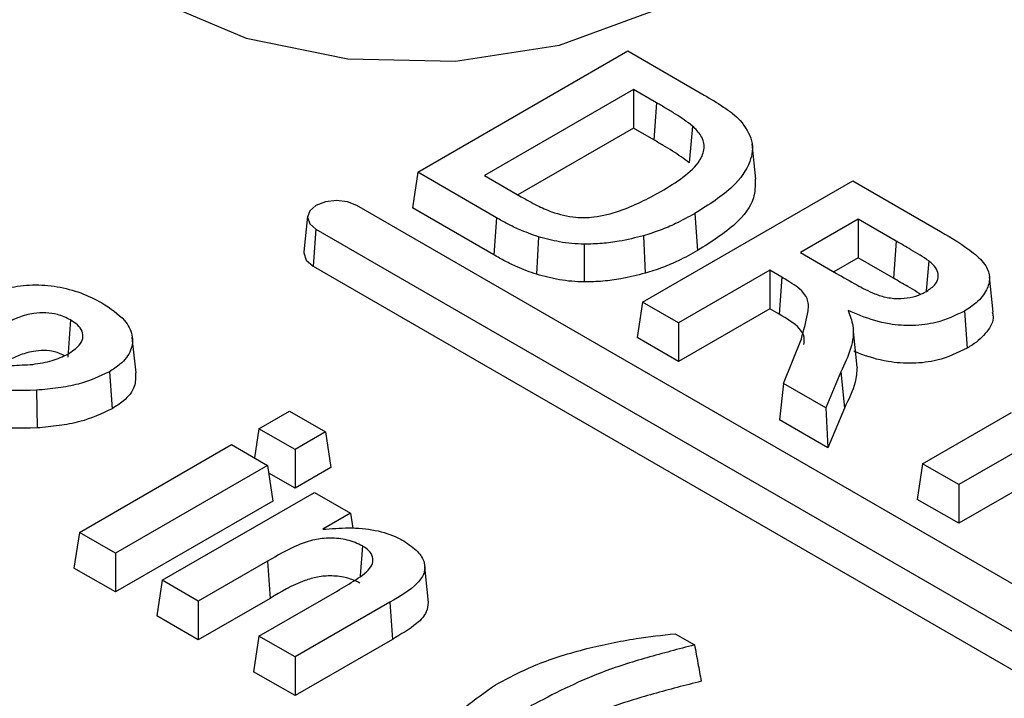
# Model space of a CAD drawing. Header units: inches. Extents: x 0.3 to 33.8, y 0.2 to 21.7.
# Tile 172 of 192: x 30.2764 to 30.3216, y 18.8446 to 18.8758. Entities that reach past the tile are written whole.
import ezdxf

# ---------------------------------------------------------------- set-up
doc = ezdxf.new("R2010")
doc.units = ezdxf.units.IN
doc.header["$MEASUREMENT"] = 0

msp = doc.modelspace()

# ---------------------------------------------------------------- linework, layer by layer
at = {"color": 7, "linetype": 'Continuous', "lineweight": 25}
for p, q in [((30.29468383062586, 18.86878524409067), (30.30433587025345, 18.87435724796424)), ((30.30433587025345, 18.87435724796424), (30.30784314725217, 18.87233254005)), ((30.30458970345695, 18.8725914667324), (30.29774258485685, 18.86863870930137)), ((30.3056557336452, 18.87197606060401), (30.30458970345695, 18.8725914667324)), ((30.30458970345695, 18.8725914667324), (30.30458970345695, 18.87081553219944)), ((30.3056557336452, 18.87197606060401), (30.30553166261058, 18.87027175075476)), ((30.30730464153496, 18.87091117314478), (30.30715778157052, 18.86922311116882)), ((30.30458970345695, 18.87081553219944), (30.2992807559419, 18.86775074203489)), ((30.30553166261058, 18.87027175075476), (30.30458970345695, 18.87081553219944)), ((30.31021370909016, 18.868464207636), (30.31003903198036, 18.87009198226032)), ((30.29468383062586, 18.86878524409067), (30.29443637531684, 18.8671521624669)), ((30.29829760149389, 18.86669905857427), (30.29468383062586, 18.86878524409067)), ((30.29774258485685, 18.86863870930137), (30.29943342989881, 18.86766260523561)), ((30.3050094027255, 18.8628244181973), (30.31466144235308, 18.86839642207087)), ((30.31466144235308, 18.86839642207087), (30.31869186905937, 18.86606970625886)), ((30.36047245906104, 18.82766314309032), (30.29188310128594, 18.86725893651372)), ((30.2981744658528, 18.86499420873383), (30.29443637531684, 18.8671521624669)), ((30.30741682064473, 18.86689680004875), (30.30754051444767, 18.86519225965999)), ((30.28962368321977, 18.86676537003), (30.28944904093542, 18.86513853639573)), ((30.29829760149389, 18.86669905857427), (30.2981744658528, 18.86499420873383)), ((30.31491527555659, 18.86663064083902), (30.31225640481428, 18.86509570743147)), ((30.31665690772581, 18.86562521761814), (30.31491527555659, 18.86663064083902)), ((30.31491527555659, 18.86663064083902), (30.31491527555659, 18.86485470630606)), ((30.29000923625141, 18.86617717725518), (30.28988550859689, 18.86447266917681)), ((30.29000923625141, 18.86617717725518), (30.3585985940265, 18.82658138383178)), ((30.30505466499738, 18.86587390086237), (30.3051330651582, 18.8641504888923)), ((30.30022257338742, 18.86582337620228), (30.30014365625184, 18.86410011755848)), ((30.30233275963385, 18.8654839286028), (30.30232900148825, 18.8637498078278)), ((30.31665690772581, 18.86562521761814), (30.31653346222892, 18.86392054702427)), ((30.31225640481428, 18.86509570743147), (30.31391304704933, 18.86413934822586)), ((30.31491527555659, 18.86485470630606), (30.31379457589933, 18.86420774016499)), ((30.31653346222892, 18.86392054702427), (30.31491527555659, 18.86485470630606)), ((30.31815581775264, 18.86472178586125), (30.3180409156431, 18.86334212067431)), ((30.28988550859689, 18.86447266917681), (30.35847486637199, 18.82487687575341)), ((30.31085394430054, 18.8642860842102), (30.30666569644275, 18.86186826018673)), ((30.31140430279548, 18.86396836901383), (30.31085394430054, 18.8642860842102)), ((30.31085394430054, 18.8642860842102), (30.31085394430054, 18.86251014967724)), ((30.31140430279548, 18.86396836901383), (30.31128030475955, 18.86226401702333)), ((30.32111518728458, 18.86236022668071), (30.32094045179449, 18.86398858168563)), ((30.3050094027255, 18.8628244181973), (30.30476194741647, 18.86119133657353)), ((30.30666569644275, 18.86186826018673), (30.3050094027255, 18.8628244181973)), ((30.31085394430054, 18.86251014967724), (30.30666569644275, 18.86009232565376)), ((30.31128030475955, 18.86226401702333), (30.31085394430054, 18.86251014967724)), ((30.31979124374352, 18.86241182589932), (30.31991459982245, 18.86070708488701)), ((30.27873210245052, 18.86200614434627), (30.27860806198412, 18.86030166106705)), ((30.30666569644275, 18.86186826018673), (30.30666569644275, 18.86009232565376)), ((30.31487169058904, 18.85984127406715), (30.31469677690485, 18.86147217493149)), ((30.28174542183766, 18.85957107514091), (30.28157078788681, 18.86119781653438)), ((30.30666569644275, 18.86009232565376), (30.30476194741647, 18.86119133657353)), ((30.31148639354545, 18.85908533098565), (30.31230480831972, 18.86114383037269)), ((30.28051911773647, 18.85962738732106), (30.28064269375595, 18.85792276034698)), ((30.31410927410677, 18.85961791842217), (30.31342207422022, 18.85796788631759)), ((30.31410927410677, 18.85961791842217), (30.31427870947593, 18.8579595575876)), ((30.31148639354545, 18.85908533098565), (30.31129418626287, 18.85742035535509)), ((30.31342207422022, 18.85796788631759), (30.31148639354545, 18.85908533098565)), ((30.27717810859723, 18.85877685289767), (30.27720008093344, 18.85704355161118)), ((30.28739065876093, 18.85700751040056), (30.28879311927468, 18.85781713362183)), ((30.28879311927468, 18.85781713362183), (30.29044941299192, 18.85686097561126)), ((30.31342207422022, 18.85796788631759), (30.31351919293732, 18.85613588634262)), ((30.31427870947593, 18.8579595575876), (30.31351919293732, 18.85613588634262)), ((30.31787330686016, 18.85539824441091), (30.32195178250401, 18.85775269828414)), ((30.31351919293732, 18.85613588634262), (30.31129418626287, 18.85742035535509)), ((30.28739065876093, 18.85700751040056), (30.28718750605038, 18.85566680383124)), ((30.28904695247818, 18.85605135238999), (30.28739065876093, 18.85700751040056)), ((30.29044941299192, 18.85686097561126), (30.28904695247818, 18.85605135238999)), ((30.29044941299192, 18.85686097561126), (30.29069686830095, 18.85522789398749)), ((30.3235941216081, 18.85678848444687), (30.31952960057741, 18.85444208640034)), ((30.27914107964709, 18.85224512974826), (30.28612787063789, 18.85627851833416)), ((30.28612787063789, 18.85627851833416), (30.28778416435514, 18.85532236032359)), ((30.28904695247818, 18.85605135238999), (30.28904695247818, 18.85427541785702)), ((30.28778416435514, 18.85532236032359), (30.28079737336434, 18.85128897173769)), ((30.28778416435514, 18.85532236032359), (30.28803161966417, 18.85368927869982)), ((30.29069686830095, 18.85522789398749), (30.28904695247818, 18.85427541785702)), ((30.31787330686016, 18.85539824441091), (30.31762585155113, 18.85376516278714)), ((30.31952960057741, 18.85444208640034), (30.31787330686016, 18.85539824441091)), ((30.32368215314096, 18.85506336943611), (30.31952960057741, 18.85266615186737)), ((30.28904695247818, 18.85427541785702), (30.2878369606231, 18.85497393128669)), ((30.31952960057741, 18.85444208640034), (30.31952960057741, 18.85266615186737)), ((30.28803161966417, 18.85368927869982), (30.28079737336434, 18.84951303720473)), ((30.28294857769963, 18.85004710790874), (30.28993536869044, 18.85408049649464)), ((30.28993536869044, 18.85408049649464), (30.29159166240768, 18.85312433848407)), ((30.31952960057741, 18.85266615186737), (30.31762585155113, 18.85376516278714)), ((30.29159166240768, 18.85312433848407), (30.29031736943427, 18.85238870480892)), ((30.29159166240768, 18.85312433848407), (30.29169600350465, 18.85243573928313)), ((30.27914107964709, 18.85224512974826), (30.27889362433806, 18.85061204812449)), ((30.28079737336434, 18.85128897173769), (30.27914107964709, 18.85224512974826)), ((30.29214265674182, 18.8516267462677), (30.29204340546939, 18.85025182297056)), ((30.28079737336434, 18.85128897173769), (30.28079737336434, 18.84951303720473)), ((30.28079737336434, 18.84951303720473), (30.27889362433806, 18.85061204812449)), ((30.28777529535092, 18.85092119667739), (30.28460487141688, 18.84909094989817)), ((30.28777529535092, 18.85092119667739), (30.28789875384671, 18.849216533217)), ((30.29518500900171, 18.8490349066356), (30.29501035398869, 18.85066515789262)), ((30.28294857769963, 18.85004710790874), (30.28270112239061, 18.84841402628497)), ((30.28460487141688, 18.84909094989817), (30.28294857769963, 18.85004710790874)), ((30.28789875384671, 18.849216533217), (30.28460487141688, 18.8473150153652)), ((30.28739065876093, 18.84748274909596), (30.29097924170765, 18.8495543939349)), ((30.28460487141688, 18.84909094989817), (30.28460487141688, 18.8473150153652)), ((30.29339651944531, 18.84903754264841), (30.28904695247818, 18.84652659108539)), ((30.29339651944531, 18.84903754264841), (30.29352076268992, 18.84733333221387)), ((30.28460487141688, 18.8473150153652), (30.28270112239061, 18.84841402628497)), ((30.28739065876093, 18.84748274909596), (30.28714320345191, 18.84584966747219)), ((30.28904695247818, 18.84652659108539), (30.28739065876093, 18.84748274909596)), ((30.29352076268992, 18.84733333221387), (30.28904695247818, 18.84475065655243)), ((30.30650205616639, 18.84759398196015), (30.30739740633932, 18.8470771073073)), ((30.28904695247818, 18.84652659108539), (30.28904695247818, 18.84475065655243)), ((30.28904695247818, 18.84475065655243), (30.28714320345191, 18.84584966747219))]:
    msp.add_line(p, q, dxfattribs=at)
at = {"color": 7, "linetype": 'Continuous', "lineweight": 25, "flags": 128}
for points in [[(30.28281444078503, 18.87663715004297), (30.28679575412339, 18.87494088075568), (30.29146628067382, 18.87399742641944), (30.29641102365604, 18.87389061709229), (30.30119062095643, 18.87462994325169), (30.30538038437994, 18.87614971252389), (30.30860803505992, 18.87831488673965), (30.31058678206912, 18.8809330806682), (30.31114080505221, 18.88377165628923), (30.31022087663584, 18.88657839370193), (30.30790873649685, 18.88910390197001), (30.30440982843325, 18.89112377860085), (30.30003504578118, 18.89245854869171), (30.29517310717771, 18.89298961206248), (30.29025601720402, 18.89266978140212), (30.28572068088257, 18.89152747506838), (30.28197008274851, 18.88966419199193), (30.27933747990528, 18.88724549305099), (30.2780567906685, 18.88448629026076), (30.27824180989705, 18.8816317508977), (30.27987609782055, 18.87893551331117), (30.28281444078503, 18.87663715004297)], [(30.29188310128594, 18.86725893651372), (30.29145323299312, 18.86742475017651), (30.29094616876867, 18.86748297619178), (30.29043910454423, 18.86742475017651), (30.29000923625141, 18.86725893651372), (30.28972200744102, 18.86701077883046), (30.28962114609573, 18.86671805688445), (30.28972200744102, 18.86642533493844), (30.29000923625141, 18.86617717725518)], [(30.28944904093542, 18.86513853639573), (30.28944616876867, 18.86508497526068), (30.28956034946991, 18.864753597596), (30.28988550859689, 18.86447266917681)]]:
    msp.add_lwpolyline(points, dxfattribs=at)
at = {"color": 7, "linetype": 'Continuous', "lineweight": 25}
for points, knots in [([(30.30784314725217, 18.87233254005), (30.30814459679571, 18.87215248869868), (30.30859831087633, 18.87188149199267), (30.3091529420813, 18.87149043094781), (30.30938319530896, 18.8712737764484), (30.30949876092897, 18.87116503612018)], [0, 0, 0, 0, 0.4965039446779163, 0.747291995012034, 1, 1, 1, 1]), ([(30.30730464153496, 18.87091117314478), (30.30705023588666, 18.87109754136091), (30.30666736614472, 18.87137801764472), (30.3060919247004, 18.87172001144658), (30.30580114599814, 18.87189070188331), (30.3056557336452, 18.87197606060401)], [0, 0, 0, 0, 0.4974938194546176, 0.7487071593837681, 1, 1, 1, 1]), ([(30.30585171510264, 18.86790558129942), (30.30620310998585, 18.86811637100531), (30.30690889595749, 18.86853974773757), (30.30763072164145, 18.86921486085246), (30.30789579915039, 18.86988824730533), (30.30776029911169, 18.87045185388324), (30.30744878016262, 18.87076587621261), (30.30730464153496, 18.87091117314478)], [0, 0, 0, 0, 0.2567213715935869, 0.5156317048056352, 0.6841882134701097, 0.8538750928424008, 0.9999999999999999, 0.9999999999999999, 0.9999999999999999, 0.9999999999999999]), ([(30.30949876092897, 18.87116503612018), (30.30971604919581, 18.87085922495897), (30.31014551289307, 18.87025479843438), (30.3099931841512, 18.86917605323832), (30.30915869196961, 18.86798978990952), (30.30804699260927, 18.8672922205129), (30.30741682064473, 18.86689680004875)], [0, 0, 0, 0, 0.2058423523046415, 0.4068411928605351, 0.6637651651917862, 1, 1, 1, 1]), ([(30.30715778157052, 18.86922311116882), (30.3069066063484, 18.86940652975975), (30.30652860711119, 18.86968256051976), (30.30596148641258, 18.87001947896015), (30.30567495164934, 18.87018765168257), (30.30553166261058, 18.87027175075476)], [0, 0, 0, 0, 0.4975130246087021, 0.7487185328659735, 1, 1, 1, 1]), ([(30.31018301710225, 18.86846520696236), (30.31018292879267, 18.86817632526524), (30.31018271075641, 18.86746307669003), (30.30927600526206, 18.86629180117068), (30.30816193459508, 18.86558596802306), (30.30754051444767, 18.86519225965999)], [0, 0, 0, 0, 0.2313761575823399, 0.5712674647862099, 0.9999999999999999, 0.9999999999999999, 0.9999999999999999, 0.9999999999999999]), ([(30.30082767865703, 18.86697155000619), (30.30119266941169, 18.86686451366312), (30.30180456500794, 18.86668507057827), (30.30293358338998, 18.86671765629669), (30.30434040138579, 18.86708451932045), (30.30525176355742, 18.86757964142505), (30.30585171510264, 18.86790558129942)], [0, 0, 0, 0, 0.2094963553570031, 0.3512140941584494, 0.5729029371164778, 1, 1, 1, 1]), ([(30.29943342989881, 18.86766260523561), (30.29955371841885, 18.86759486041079), (30.2997943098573, 18.8674593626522), (30.30024089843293, 18.86721597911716), (30.30060255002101, 18.8670653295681), (30.30082767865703, 18.86697155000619)], [0, 0, 0, 0, 0.2740226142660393, 0.5480780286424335, 1, 1, 1, 1]), ([(30.30741682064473, 18.86689680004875), (30.30712534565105, 18.86673704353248), (30.30662235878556, 18.86646135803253), (30.30583057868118, 18.86611658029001), (30.30531430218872, 18.86595510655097), (30.30505466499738, 18.86587390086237)], [0, 0, 0, 0, 0.406537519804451, 0.7015457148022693, 1, 1, 1, 1]), ([(30.30022257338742, 18.86582337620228), (30.29992005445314, 18.86593067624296), (30.29941937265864, 18.86610826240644), (30.29879891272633, 18.86641890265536), (30.29846489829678, 18.8666055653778), (30.29829760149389, 18.86669905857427)], [0, 0, 0, 0, 0.432458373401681, 0.7157371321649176, 1, 1, 1, 1]), ([(30.30505466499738, 18.86587390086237), (30.30468542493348, 18.86578041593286), (30.30407114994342, 18.86562489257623), (30.30314653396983, 18.86550198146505), (30.30260599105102, 18.86548998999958), (30.30233275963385, 18.8654839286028)], [0, 0, 0, 0, 0.4269972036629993, 0.7103608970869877, 1, 1, 1, 1]), ([(30.31869186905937, 18.86606970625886), (30.31922703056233, 18.86575128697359), (30.32002979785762, 18.86527364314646), (30.32081420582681, 18.86453721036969), (30.32099758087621, 18.863936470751), (30.32083624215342, 18.86334823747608), (30.32042869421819, 18.86281917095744), (30.31998487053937, 18.8625355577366), (30.31979124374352, 18.86241182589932)], [0, 0, 0, 0, 0.3120965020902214, 0.46815935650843, 0.6001808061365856, 0.7318650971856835, 0.8830208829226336, 0.9999999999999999, 0.9999999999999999, 0.9999999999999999, 0.9999999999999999]), ([(30.30233275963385, 18.8654839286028), (30.30214065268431, 18.86549040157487), (30.30175602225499, 18.86550336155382), (30.30103740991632, 18.86560661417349), (30.30054237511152, 18.86573830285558), (30.30022257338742, 18.86582337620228)], [0, 0, 0, 0, 0.2610193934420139, 0.5226047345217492, 1, 1, 1, 1]), ([(30.31815581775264, 18.86472178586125), (30.31802297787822, 18.86480895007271), (30.31775749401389, 18.86498314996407), (30.31725071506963, 18.86528058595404), (30.31688302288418, 18.8654939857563), (30.31665690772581, 18.86562521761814)], [0, 0, 0, 0, 0.2782966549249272, 0.556182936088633, 0.9999999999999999, 0.9999999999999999, 0.9999999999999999, 0.9999999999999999]), ([(30.30014365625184, 18.86410011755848), (30.29983967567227, 18.86420725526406), (30.29932988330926, 18.86438693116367), (30.29869447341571, 18.86470382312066), (30.29834800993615, 18.86489729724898), (30.2981744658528, 18.86499420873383)], [0, 0, 0, 0, 0.4243478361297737, 0.7116549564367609, 1, 1, 1, 1]), ([(30.30754051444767, 18.86519225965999), (30.30724914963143, 18.86503245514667), (30.30673962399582, 18.86475299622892), (30.30593352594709, 18.86440115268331), (30.30540093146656, 18.86423437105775), (30.3051330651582, 18.8641504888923)], [0, 0, 0, 0, 0.3989809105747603, 0.6977198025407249, 1, 1, 1, 1]), ([(30.31804748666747, 18.86331733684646), (30.31820201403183, 18.86342172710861), (30.31847415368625, 18.86360556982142), (30.3186188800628, 18.86394669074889), (30.3185731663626, 18.86426443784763), (30.3183847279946, 18.86452318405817), (30.31821828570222, 18.86466758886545), (30.31815581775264, 18.86472178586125)], [0, 0, 0, 0, 0.2629869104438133, 0.4631488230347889, 0.6630871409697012, 0.8735522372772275, 1, 1, 1, 1]), ([(30.30232900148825, 18.8637498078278), (30.30213693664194, 18.86375614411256), (30.30175238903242, 18.8637688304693), (30.30100688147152, 18.86387152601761), (30.30048754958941, 18.86400905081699), (30.30014365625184, 18.86410011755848)], [0, 0, 0, 0, 0.2521029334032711, 0.5047544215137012, 1, 1, 1, 1]), ([(30.3051330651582, 18.8641504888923), (30.30476406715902, 18.86405687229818), (30.30413738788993, 18.86389788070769), (30.30318568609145, 18.86376907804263), (30.30261670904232, 18.86375627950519), (30.30232900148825, 18.8637498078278)], [0, 0, 0, 0, 0.4144840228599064, 0.703929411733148, 0.9999999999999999, 0.9999999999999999, 0.9999999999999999, 0.9999999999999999]), ([(30.31391304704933, 18.86413934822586), (30.31422430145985, 18.86396387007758), (30.31479409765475, 18.86364263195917), (30.31553290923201, 18.86324298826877), (30.31622796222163, 18.86301683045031), (30.31685633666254, 18.86296612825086), (30.31744395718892, 18.86304783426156), (30.31781512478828, 18.86319444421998), (30.31799945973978, 18.86329193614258), (30.31804748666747, 18.86331733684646)], [0, 0, 0, 0, 0.2614980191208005, 0.4787099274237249, 0.6060480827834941, 0.7341386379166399, 0.849746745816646, 0.9608527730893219, 1, 1, 1, 1]), ([(30.2743792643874, 18.86296069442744), (30.27486196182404, 18.86315675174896), (30.27565554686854, 18.86347908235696), (30.27699314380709, 18.86365491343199), (30.27815138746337, 18.86355594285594), (30.27925436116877, 18.86326894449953), (30.27986277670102, 18.86295397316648), (30.28017352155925, 18.86279310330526)], [0, 0, 0, 0, 0.2717156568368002, 0.4467176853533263, 0.6220911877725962, 0.8069851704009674, 0.9999999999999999, 0.9999999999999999, 0.9999999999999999, 0.9999999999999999]), ([(30.31230480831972, 18.86114383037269), (30.31241249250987, 18.86151915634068), (30.31257496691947, 18.86208544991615), (30.31266868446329, 18.86281472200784), (30.31237141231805, 18.86336447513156), (30.31185359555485, 18.86370409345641), (30.3114956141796, 18.86391465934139), (30.31140430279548, 18.86396836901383)], [0, 0, 0, 0, 0.374266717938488, 0.5646953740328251, 0.7098976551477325, 0.9260027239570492, 1, 1, 1, 1]), ([(30.31776304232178, 18.86319022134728), (30.31771271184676, 18.86322282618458), (30.31752879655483, 18.8633419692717), (30.31711394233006, 18.86358283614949), (30.31675300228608, 18.86379282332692), (30.31653346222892, 18.86392054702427)], [0, 0, 0, 0, 0.128616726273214, 0.4699852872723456, 1, 1, 1, 1]), ([(30.28017352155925, 18.86279310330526), (30.28056184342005, 18.86253825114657), (30.28122134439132, 18.86210542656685), (30.28162137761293, 18.86131489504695), (30.28156310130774, 18.86060215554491), (30.28113235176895, 18.86002042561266), (30.28068968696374, 18.85973670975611), (30.28051911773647, 18.85962738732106)], [0, 0, 0, 0, 0.2830854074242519, 0.4807741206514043, 0.6783583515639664, 0.8760638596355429, 0.9999999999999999, 0.9999999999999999, 0.9999999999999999, 0.9999999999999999]), ([(30.27873210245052, 18.86200614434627), (30.27854216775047, 18.86209955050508), (30.27821040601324, 18.86226270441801), (30.27759690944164, 18.862347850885), (30.2769702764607, 18.86231367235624), (30.27638532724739, 18.8621476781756), (30.27602779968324, 18.86198586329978), (30.27586899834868, 18.86191399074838)], [0, 0, 0, 0, 0.2303493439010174, 0.402354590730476, 0.5742820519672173, 0.810910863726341, 1, 1, 1, 1]), ([(30.31242093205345, 18.86087035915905), (30.31243567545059, 18.86098581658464), (30.31246811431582, 18.86123984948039), (30.31215502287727, 18.86176194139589), (30.31163170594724, 18.86206231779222), (30.31128030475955, 18.86226401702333)], [0, 0, 0, 0, 0.2148902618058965, 0.47280800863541, 1, 1, 1, 1]), ([(30.3144497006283, 18.86243121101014), (30.31453755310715, 18.8622041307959), (30.31475875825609, 18.8616323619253), (30.31461681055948, 18.86066670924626), (30.31428107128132, 18.85997292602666), (30.31410927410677, 18.85961791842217)], [0, 0, 0, 0, 0.2433942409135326, 0.6128462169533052, 1, 1, 1, 1]), ([(30.31979124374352, 18.86241182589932), (30.31937983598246, 18.86221213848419), (30.31868690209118, 18.86187580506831), (30.31742798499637, 18.86171287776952), (30.31620623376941, 18.86179914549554), (30.31523118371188, 18.86210436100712), (30.31464477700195, 18.86234962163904), (30.3144497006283, 18.86243121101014)], [0, 0, 0, 0, 0.2673092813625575, 0.4502288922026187, 0.6336058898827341, 0.8781138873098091, 1, 1, 1, 1]), ([(30.32106981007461, 18.86235669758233), (30.32108769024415, 18.8622958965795), (30.32117681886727, 18.86199281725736), (30.32085457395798, 18.86144732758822), (30.32036234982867, 18.86097431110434), (30.31999307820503, 18.86075392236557), (30.31991459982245, 18.86070708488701)], [0, 0, 0, 0, 0.1002855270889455, 0.4999007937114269, 0.8937178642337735, 0.9999999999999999, 0.9999999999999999, 0.9999999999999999, 0.9999999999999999]), ([(30.27860600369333, 18.86043512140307), (30.27880186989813, 18.86056278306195), (30.2791261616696, 18.86077414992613), (30.27932832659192, 18.86115602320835), (30.27929947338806, 18.86148694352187), (30.27908160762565, 18.8617814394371), (30.27884662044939, 18.86193251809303), (30.27873210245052, 18.86200614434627)], [0, 0, 0, 0, 0.2845587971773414, 0.471138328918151, 0.6584573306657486, 0.8335535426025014, 0.9999999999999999, 0.9999999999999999, 0.9999999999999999, 0.9999999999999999]), ([(30.27844162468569, 18.8603670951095), (30.2783006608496, 18.86043380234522), (30.27803091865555, 18.86056145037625), (30.27751331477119, 18.86061367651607), (30.27693721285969, 18.86056669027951), (30.27637215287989, 18.86038949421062), (30.27601499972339, 18.86021743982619), (30.27584762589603, 18.86013680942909)], [0, 0, 0, 0, 0.1844477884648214, 0.35295117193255, 0.521391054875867, 0.7757079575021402, 1, 1, 1, 1]), ([(30.27699779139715, 18.85996516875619), (30.27715100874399, 18.85998736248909), (30.27745781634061, 18.86003180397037), (30.27802937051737, 18.86016013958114), (30.27837928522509, 18.86032700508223), (30.27860600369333, 18.86043512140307)], [0, 0, 0, 0, 0.2599282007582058, 0.520489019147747, 1, 1, 1, 1]), ([(30.31991459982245, 18.86070708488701), (30.31947917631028, 18.86049682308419), (30.31874710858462, 18.86014331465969), (30.3174188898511, 18.85997657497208), (30.31614185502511, 18.86007108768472), (30.3152649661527, 18.86034217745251), (30.31478113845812, 18.86053920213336), (30.31470903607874, 18.860568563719)], [0, 0, 0, 0, 0.2919893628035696, 0.4909151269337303, 0.6902863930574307, 0.9538449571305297, 1, 1, 1, 1]), ([(30.27384527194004, 18.85991505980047), (30.27424665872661, 18.8599117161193), (30.27497259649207, 18.85990566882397), (30.27602610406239, 18.85990343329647), (30.27667344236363, 18.85994456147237), (30.27699779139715, 18.85996516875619)], [0, 0, 0, 0, 0.3815989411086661, 0.6901499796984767, 1, 1, 1, 1]), ([(30.28051911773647, 18.85962738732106), (30.28006584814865, 18.85941463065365), (30.27935623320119, 18.8590815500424), (30.27815966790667, 18.85886690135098), (30.27750783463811, 18.8588071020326), (30.27717810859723, 18.85877685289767)], [0, 0, 0, 0, 0.4663153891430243, 0.7300387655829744, 1, 1, 1, 1]), ([(30.28171687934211, 18.85957191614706), (30.28172278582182, 18.85936413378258), (30.28173572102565, 18.85890908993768), (30.28128178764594, 18.85833545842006), (30.28082064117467, 18.85803767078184), (30.28064269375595, 18.85792276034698)], [0, 0, 0, 0, 0.3403980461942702, 0.7454724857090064, 1, 1, 1, 1]), ([(30.31486490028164, 18.85984157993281), (30.31484452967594, 18.85960788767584), (30.31478873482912, 18.85896780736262), (30.31447677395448, 18.8583511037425), (30.31427870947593, 18.8579595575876)], [0, 0, 0, 0, 0.3650983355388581, 1, 1, 1, 1]), ([(30.27717810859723, 18.85877685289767), (30.27637052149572, 18.85876303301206), (30.27499215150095, 18.8587394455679), (30.27302962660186, 18.85885284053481), (30.27189087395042, 18.85873407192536), (30.27131695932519, 18.85867421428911)], [0, 0, 0, 0, 0.4123866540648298, 0.7038514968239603, 0.9999999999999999, 0.9999999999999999, 0.9999999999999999, 0.9999999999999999]), ([(30.28064269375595, 18.85792276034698), (30.28017061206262, 18.85770139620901), (30.27943639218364, 18.85735711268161), (30.27820322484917, 18.8571356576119), (30.27753703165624, 18.85707448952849), (30.27720008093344, 18.85704355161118)], [0, 0, 0, 0, 0.4709066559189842, 0.732392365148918, 1, 1, 1, 1]), ([(30.27720008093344, 18.85704355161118), (30.27639199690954, 18.85703304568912), (30.27536812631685, 18.85701973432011), (30.27434535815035, 18.85704505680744), (30.27412980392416, 18.85705039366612)], [0, 0, 0, 0, 0.7892442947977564, 1, 1, 1, 1]), ([(30.29031736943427, 18.85238870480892), (30.29071619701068, 18.85242050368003), (30.29151935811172, 18.85248454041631), (30.29273818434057, 18.85238615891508), (30.29356989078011, 18.85211408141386), (30.29395019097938, 18.85190641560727), (30.29404168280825, 18.85185645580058)], [0, 0, 0, 0, 0.3014686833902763, 0.6070992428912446, 0.9054767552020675, 1, 1, 1, 1]), ([(30.29214265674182, 18.8516267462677), (30.29191904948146, 18.85172976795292), (30.29148475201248, 18.85192986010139), (30.29068027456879, 18.85200576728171), (30.28988355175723, 18.85192916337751), (30.2888821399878, 18.85156102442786), (30.28822642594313, 18.85118197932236), (30.28777529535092, 18.85092119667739)], [0, 0, 0, 0, 0.1644454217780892, 0.3193913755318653, 0.4586280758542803, 0.6275366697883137, 1, 1, 1, 1]), ([(30.29404168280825, 18.85185645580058), (30.29427069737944, 18.85170058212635), (30.29470367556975, 18.85140588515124), (30.29501280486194, 18.85089441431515), (30.29502200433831, 18.85038208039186), (30.29456398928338, 18.8497100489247), (30.29386958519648, 18.84931004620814), (30.29339651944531, 18.84903754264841)], [0, 0, 0, 0, 0.1865621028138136, 0.3527169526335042, 0.4857985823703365, 0.6496980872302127, 0.9999999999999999, 0.9999999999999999, 0.9999999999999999, 0.9999999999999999]), ([(30.29097924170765, 18.8495543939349), (30.29126606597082, 18.84972373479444), (30.29184225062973, 18.85006391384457), (30.29251116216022, 18.85052459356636), (30.29265844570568, 18.85097045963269), (30.29257194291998, 18.85127364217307), (30.29236203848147, 18.85149099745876), (30.29219451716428, 18.85159465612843), (30.29214265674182, 18.8516267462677)], [0, 0, 0, 0, 0.2893223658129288, 0.5812029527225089, 0.7044129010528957, 0.8280589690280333, 0.9467713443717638, 1, 1, 1, 1]), ([(30.29201957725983, 18.84992173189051), (30.29183336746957, 18.85000963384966), (30.29145924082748, 18.85018624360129), (30.29075344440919, 18.85026765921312), (30.29007343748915, 18.85021912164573), (30.28904792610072, 18.84990255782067), (30.28839773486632, 18.8495144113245), (30.28789875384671, 18.849216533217)], [0, 0, 0, 0, 0.1462529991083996, 0.2938467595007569, 0.4281624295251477, 0.5611505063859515, 1, 1, 1, 1]), ([(30.29515610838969, 18.84903660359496), (30.29514714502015, 18.84888687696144), (30.29512635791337, 18.84853964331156), (30.29454409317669, 18.84793689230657), (30.29391411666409, 18.84756533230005), (30.29352076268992, 18.84733333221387)], [0, 0, 0, 0, 0.2216323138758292, 0.5139913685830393, 1, 1, 1, 1]), ([(30.3024478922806, 18.84690788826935), (30.30281980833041, 18.84699550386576), (30.3035638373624, 18.84717078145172), (30.30491362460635, 18.84741364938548), (30.30590510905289, 18.84752621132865), (30.30650205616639, 18.84759398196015)], [0, 0, 0, 0, 0.2845467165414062, 0.5692441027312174, 1, 1, 1, 1]), ([(30.29825115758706, 18.84525335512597), (30.29887238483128, 18.84557868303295), (30.29981366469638, 18.84607161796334), (30.30126687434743, 18.84659112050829), (30.30205290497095, 18.84680194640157), (30.3024478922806, 18.84690788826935)], [0, 0, 0, 0, 0.4912594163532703, 0.7443533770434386, 1, 1, 1, 1]), ([(30.30739740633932, 18.8470771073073), (30.30666480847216, 18.84688724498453), (30.30519901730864, 18.84650736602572), (30.30255216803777, 18.8456717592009), (30.30091099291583, 18.84481745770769), (30.29986964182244, 18.8442753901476)], [0, 0, 0, 0, 0.2674999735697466, 0.5352173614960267, 1, 1, 1, 1]), ([(30.30739740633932, 18.8470771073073), (30.30744839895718, 18.84679929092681), (30.307550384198, 18.84624365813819), (30.30765259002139, 18.8456879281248), (30.30770369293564, 18.84541006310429)], [0, 0, 0, 0, 0.4999999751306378, 1, 1, 1, 1]), ([(30.29418561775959, 18.84048287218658), (30.29436076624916, 18.84093623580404), (30.29471121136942, 18.8418433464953), (30.29585215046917, 18.84352935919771), (30.29730570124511, 18.84457392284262), (30.29825115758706, 18.84525335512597)], [0, 0, 0, 0, 0.2588522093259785, 0.5179233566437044, 1, 1, 1, 1]), ([(30.30770369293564, 18.84541006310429), (30.30696958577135, 18.84522228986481), (30.30550083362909, 18.84484660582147), (30.30278095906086, 18.84401172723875), (30.301086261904, 18.84313577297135), (30.29999350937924, 18.84257095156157)], [0, 0, 0, 0, 0.2619561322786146, 0.5241041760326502, 1, 1, 1, 1])]:
    msp.add_open_spline(points, degree=3, knots=knots, dxfattribs=at)

doc.saveas('drawing.dxf')
